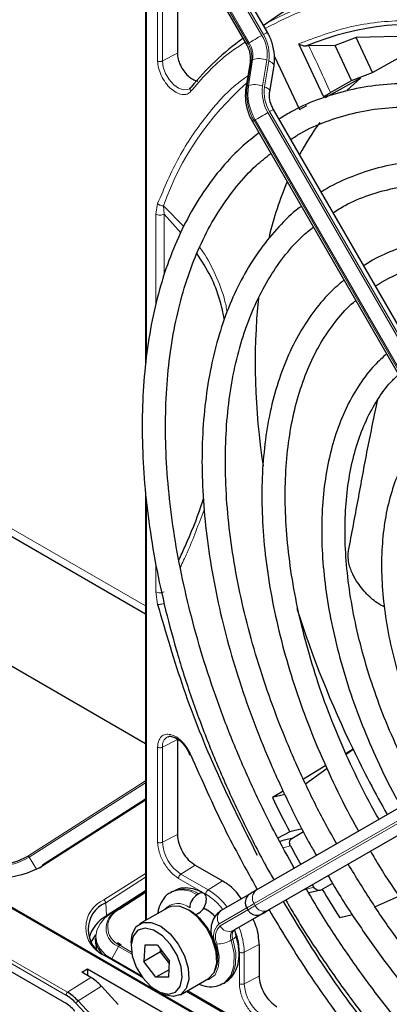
# Paper-space layout 'Blatt2' of a CAD drawing. Header units: millimetres. Extents: x 5 to 418, y 2 to 292.
# Tile 77 of 124: x 120.17 to 125.45, y 196.38 to 210.43. Entities that reach past the tile are written whole.
import ezdxf

# ---------------------------------------------------------------- set-up
doc = ezdxf.new("R2010")
doc.units = ezdxf.units.MM

psp = doc.layouts.new('Blatt2')

# ---------------------------------------------------------------- linework, layer by layer
at = {"color": 7, "linetype": 'Continuous', "lineweight": 25}
for p, q in [((121.969, 210.994), (121.969, 205.499)), ((123.708, 210.253), (123.294, 210.97)), ((122.423, 210.786), (122.423, 209.954)), ((122.994, 210.797), (123.408, 210.08)), ((123.65, 210.362), (123.646, 210.36)), ((124.976, 210.18), (124.676, 210.065)), ((126.15, 210.209), (124.976, 210.18)), ((125.208, 209.68), (124.976, 210.18)), ((125.208, 209.68), (126.15, 210.209)), ((124.507, 209.338), (124.155, 210.088)), ((124.297, 210.06), (124.264, 210.058)), ((124.676, 210.065), (124.297, 210.06)), ((124.909, 209.564), (124.676, 210.065)), ((123.811, 209.909), (124.164, 209.15)), ((123.46, 209.825), (123.4, 209.455)), ((123.741, 209.406), (123.802, 209.776)), ((125.036, 209.598), (124.532, 209.315)), ((124.609, 209.391), (124.909, 209.564)), ((124.847, 209.426), (125.036, 209.598)), ((124.909, 209.564), (125.208, 209.68)), ((127.791, 202.229), (123.794, 209.151)), ((124.164, 209.15), (124.269, 209.208)), ((123.494, 208.978), (127.49, 202.056)), ((122.473, 207.391), (122.234, 207.655)), ((113.636, 206.763), (121.969, 201.952)), ((121.969, 203.698), (121.969, 197.575)), ((121.969, 200.098), (120.023, 201.222)), ((123.647, 195.688), (114.691, 200.859)), ((127.545, 200.314), (123.549, 198.006)), ((122.423, 200.159), (122.423, 198.803)), ((122.573, 200.001), (122.602, 199.936)), ((127.736, 200.039), (123.739, 197.731)), ((124.93, 200.019), (124.83, 199.959)), ((124.834, 199.95), (124.93, 200.019)), ((124.542, 199.786), (124.221, 199.593)), ((124.251, 199.525), (124.559, 199.749)), ((121.969, 199.305), (120.497, 198.366)), ((123.935, 199.421), (123.78, 199.328)), ((123.956, 199.375), (123.78, 199.328)), ((120.809, 196.405), (116.244, 199.041)), ((124.202, 198.884), (124.029, 198.839)), ((124.029, 198.839), (123.858, 198.749)), ((124.055, 198.746), (124.221, 198.847)), ((120.452, 198.328), (120.492, 198.352)), ((122.676, 198.365), (123.065, 198.14)), ((124.371, 198.049), (124.35, 198.084)), ((124.639, 198.101), (124.472, 198.009)), ((121.969, 197.997), (121.411, 197.641)), ((121.969, 197.992), (121.485, 197.683)), ((122.354, 197.99), (122.33, 197.976)), ((122.729, 197.953), (122.705, 197.939)), ((122.835, 197.891), (122.835, 197.864)), ((123.463, 197.956), (123.049, 197.718)), ((125.589, 197.92), (125.246, 197.77)), ((122.284, 197.757), (121.883, 197.526)), ((122.796, 197.749), (122.835, 197.735)), ((123.412, 197.754), (123.429, 197.725)), ((122.729, 197.68), (122.705, 197.667)), ((123.653, 197.681), (123.239, 197.442)), ((123.7, 197.709), (123.64, 197.674)), ((124.741, 197.615), (124.922, 197.658)), ((121.251, 197.32), (121.253, 197.25)), ((121.253, 197.25), (121.268, 197.165)), ((121.618, 197.223), (121.568, 197.257)), ((121.762, 197.259), (121.762, 197.204)), ((121.956, 197.22), (121.946, 196.991)), ((122.138, 197.223), (121.956, 197.22)), ((122.138, 197.223), (122.309, 196.995)), ((123.59, 197.231), (123.59, 196.782)), ((121.909, 196.782), (121.393, 197.08)), ((122.182, 197.127), (121.946, 196.991)), ((122.182, 197.127), (122.183, 197.163)), ((122.206, 197.132), (122.182, 197.127)), ((122.308, 196.96), (122.182, 197.127)), ((122.117, 196.764), (121.946, 196.991)), ((122.299, 196.766), (122.309, 196.995)), ((121.058, 196.835), (121.138, 196.886)), ((121.186, 196.761), (121.058, 196.835)), ((121.138, 196.886), (122.665, 196.004)), ((121.138, 196.886), (121.141, 196.787)), ((121.924, 196.761), (121.906, 196.771)), ((122.304, 196.872), (122.117, 196.764)), ((122.299, 196.766), (122.117, 196.764)), ((121.578, 196.375), (121.337, 196.637)), ((122.466, 196.515), (122.867, 196.747)), ((123.08, 196.677), (123.104, 196.691)), ((122.128, 196.571), (122.175, 196.544)), ((122.553, 196.565), (127.851, 193.506))]:
    psp.add_line(p, q, dxfattribs=at)
at = {"color": 7, "linetype": 'Continuous', "lineweight": 18}
for p, q in [((121.984, 210.978), (121.984, 205.653)), ((122.141, 209.844), (122.141, 210.853)), ((123.034, 210.82), (123.448, 210.103)), ((123.629, 210.208), (123.215, 210.925)), ((123.239, 210.938), (123.653, 210.222)), ((122.21, 209.843), (122.21, 210.815)), ((123.432, 210.094), (123.018, 210.811)), ((123.448, 210.103), (123.432, 210.094)), ((122.21, 209.843), (122.423, 209.954)), ((123.42, 209.48), (123.48, 209.85)), ((123.497, 209.859), (123.437, 209.489)), ((123.48, 209.85), (123.497, 209.859)), ((123.64, 209.484), (123.7, 209.854)), ((123.728, 209.843), (123.668, 209.473)), ((123.437, 209.489), (123.42, 209.48)), ((123.518, 208.992), (123.534, 209.001)), ((127.514, 202.07), (123.518, 208.992)), ((123.534, 209.001), (127.531, 202.079)), ((127.712, 202.184), (123.716, 209.106)), ((123.739, 209.12), (127.736, 202.197)), ((122.117, 207.656), (122.14, 207.807)), ((122.515, 207.48), (122.226, 207.777)), ((122.234, 207.655), (122.226, 207.777)), ((122.117, 206.364), (122.117, 207.656)), ((122.234, 206.787), (122.234, 207.655)), ((113.733, 206.819), (121.969, 202.065)), ((121.984, 203.55), (121.984, 197.584)), ((122.117, 202.265), (122.117, 202.651)), ((122.14, 202.087), (122.117, 202.265)), ((123.63, 195.686), (114.673, 200.856)), ((122.423, 200.159), (122.21, 200.048)), ((122.141, 198.693), (122.141, 200.049)), ((122.21, 198.692), (122.21, 200.048)), ((123.518, 197.815), (127.514, 200.123)), ((127.531, 200.094), (123.534, 197.786)), ((123.716, 197.718), (127.712, 200.026)), ((120.289, 198.494), (121.969, 199.566)), ((121.969, 199.538), (120.306, 198.477)), ((120.832, 196.508), (116.21, 199.176)), ((116.232, 199.218), (120.855, 196.549)), ((121.969, 199.293), (120.514, 198.364)), ((122.423, 198.803), (122.21, 198.692)), ((124.037, 198.639), (123.934, 198.61)), ((120.411, 198.307), (120.306, 198.477)), ((122.676, 198.365), (122.473, 198.236)), ((121.374, 197.868), (121.969, 198.247)), ((121.969, 198.192), (121.399, 197.828)), ((122.829, 197.951), (122.44, 198.176)), ((122.862, 198.011), (122.473, 198.236)), ((123.065, 198.14), (122.862, 198.011)), ((124.218, 198.008), (124.371, 198.049)), ((121.969, 197.992), (121.485, 197.684)), ((121.583, 197.74), (121.969, 197.986)), ((121.969, 197.974), (121.599, 197.738)), ((121.411, 197.641), (121.399, 197.828)), ((123.018, 197.526), (123.412, 197.754)), ((123.534, 197.786), (123.518, 197.815)), ((121.411, 197.62), (121.411, 197.641)), ((121.485, 197.684), (121.583, 197.74)), ((121.485, 197.684), (121.485, 197.683)), ((123.428, 197.725), (123.034, 197.498)), ((123.215, 197.429), (123.629, 197.668)), ((123.668, 197.69), (123.728, 197.725)), ((123.239, 197.442), (123.215, 197.429)), ((121.488, 197.025), (121.584, 197.202)), ((121.774, 197.092), (121.584, 197.202)), ((121.6, 197.22), (121.769, 197.123)), ((122.955, 197.241), (122.966, 197.239)), ((123.214, 197.306), (123.191, 197.292)), ((123.377, 197.12), (123.59, 197.231)), ((121.906, 196.771), (121.375, 197.077)), ((123.308, 196.672), (123.308, 197.122)), ((123.377, 196.671), (123.377, 197.12)), ((123.377, 196.671), (123.59, 196.782)), ((121.186, 196.761), (120.855, 196.549)), ((121.337, 196.637), (121.006, 196.426)), ((122.567, 196.573), (127.709, 193.605)), ((121.216, 196.131), (120.973, 196.392)), ((121.006, 196.426), (121.249, 196.165))]:
    psp.add_line(p, q, dxfattribs=at)
at = {"color": 7, "linetype": 'Continuous', "lineweight": 18, "flags": 128}
for points in [[(123.448, 210.103), (123.465, 210.113), (123.485, 210.125), (123.508, 210.138), (123.532, 210.152), (123.558, 210.167), (123.583, 210.181), (123.607, 210.195), (123.629, 210.208)], [(123.653, 210.222), (123.672, 210.233), (123.688, 210.242), (123.699, 210.248), (123.706, 210.252), (123.708, 210.253)], [(122.594, 209.446), (122.572, 209.435), (122.51, 209.43), (122.44, 209.454), (122.37, 209.505), (122.306, 209.577), (122.254, 209.664), (122.221, 209.755), (122.21, 209.843)], [(123.728, 209.843), (123.752, 209.833), (123.772, 209.822), (123.787, 209.809), (123.797, 209.796), (123.802, 209.784), (123.802, 209.776)], [(123.668, 209.473), (123.692, 209.463), (123.712, 209.451), (123.727, 209.439), (123.737, 209.426), (123.741, 209.414), (123.741, 209.406)], [(123.739, 209.12), (123.758, 209.131), (123.774, 209.14), (123.785, 209.146), (123.792, 209.15), (123.794, 209.151)], [(123.534, 209.001), (123.551, 209.011), (123.571, 209.023), (123.594, 209.036), (123.619, 209.05), (123.644, 209.065), (123.669, 209.079), (123.693, 209.093), (123.716, 209.106)], [(123.534, 197.786), (123.504, 197.769), (123.478, 197.754), (123.458, 197.742), (123.443, 197.733), (123.433, 197.728), (123.429, 197.725), (123.429, 197.725)], [(121.485, 197.684), (121.389, 197.61), (121.318, 197.527), (121.274, 197.437), (121.26, 197.345), (121.275, 197.254), (121.319, 197.168), (121.39, 197.089), (121.422, 197.063)], [(123.64, 197.674), (123.635, 197.671), (123.633, 197.67)], [(123.662, 197.687), (123.663, 197.688), (123.668, 197.69)], [(123.7, 197.709), (123.703, 197.71), (123.706, 197.712), (123.706, 197.712)], [(123.214, 197.306), (123.233, 197.318), (123.248, 197.33), (123.257, 197.341), (123.261, 197.351), (123.26, 197.357)], [(122.988, 197.238), (123.021, 197.067), (123.012, 196.916), (122.961, 196.801), (122.873, 196.733), (122.82, 196.72)], [(123.081, 196.678), (123.102, 196.691), (123.185, 196.788), (123.229, 196.929), (123.231, 197.101), (123.191, 197.292)], [(123.214, 197.306), (123.255, 197.115), (123.253, 196.942), (123.208, 196.802), (123.125, 196.705), (123.104, 196.691)], [(121.914, 196.775), (121.91, 196.773), (121.906, 196.771)]]:
    psp.add_lwpolyline(points, dxfattribs=at)
at = {"color": 7, "linetype": 'Continuous', "lineweight": 25, "flags": 128}
for points in [[(123.549, 198.006), (123.525, 197.993), (123.505, 197.981), (123.49, 197.972), (123.478, 197.965), (123.474, 197.963)], [(122.867, 196.747), (122.872, 196.75), (122.949, 196.834), (122.986, 196.964), (122.978, 197.125), (122.926, 197.3), (122.837, 197.47), (122.719, 197.616), (122.586, 197.722), (122.451, 197.778), (122.33, 197.776), (122.284, 197.757)], [(121.464, 197.636), (121.505, 197.68), (121.583, 197.74)], [(122.705, 197.667), (122.684, 197.657), (122.682, 197.656)], [(122.87, 197.714), (122.87, 197.714), (122.794, 197.745)], [(123.629, 197.668), (123.651, 197.681), (123.67, 197.691), (123.685, 197.7), (123.696, 197.706), (123.7, 197.709)], [(123.727, 197.724), (123.724, 197.722), (123.712, 197.716), (123.696, 197.706), (123.676, 197.695), (123.653, 197.681)], [(123.739, 197.731), (123.717, 197.719), (123.699, 197.708), (123.684, 197.699), (123.673, 197.693), (123.666, 197.689), (123.662, 197.687), (123.662, 197.687)], [(123.706, 197.712), (123.705, 197.712), (123.7, 197.709)], [(123.728, 197.725), (123.734, 197.728), (123.735, 197.729)], [(121.762, 197.259), (121.778, 197.378), (121.835, 197.487), (121.929, 197.545), (122.05, 197.546), (122.185, 197.491), (122.318, 197.384), (122.436, 197.238), (122.525, 197.069), (122.577, 196.894), (122.585, 196.733), (122.548, 196.603), (122.471, 196.518), (122.362, 196.488), (122.362, 196.488)], [(121.254, 197.371), (121.223, 197.329), (121.188, 197.266)], [(122.294, 196.522), (122.395, 196.551), (122.464, 196.634), (122.493, 196.761), (122.477, 196.915), (122.419, 197.079), (122.326, 197.232), (122.21, 197.357), (122.083, 197.438), (121.962, 197.465), (121.86, 197.435), (121.791, 197.352), (121.763, 197.226), (121.778, 197.071), (121.836, 196.908), (121.929, 196.754), (122.046, 196.629), (122.172, 196.549), (122.294, 196.522)], [(122.362, 196.488), (122.233, 196.515), (122.175, 196.544)]]:
    psp.add_lwpolyline(points, dxfattribs=at)
at = {"color": 7, "linetype": 'Continuous', "lineweight": 18}
for centre, radius, start, end in [((125.51, 207.119), 3.731, 98.8797, 119.9002), ((123.163, 209.931), 0.543, 351.8933, 30.7356), ((123.154, 209.925), 0.58, 351.8933, 30.7356), ((140.812, 179.977), 34.772, 119.9893, 120.0346), ((123.11, 209.903), 0.374, 351.8933, 30.7356), ((123.127, 209.912), 0.374, 351.8933, 30.7356), ((98.866, 197.78), 28.241, 24.2762, 25.7742), ((123.495, 209.818), 0.0351, 113.9711, 167.4982), ((123.592, 209.601), 0.276, 66.9099, 110.1284), ((126.147, 206.393), 4.159, 131.1389, 160.5535), ((123.434, 209.448), 0.0351, 113.9757, 167.4497), ((124.161, 209.374), 0.748, 171.8933, 210.7356), ((124.178, 209.384), 0.748, 171.8933, 210.7356), ((123.532, 209.23), 0.276, 66.9099, 110.1284), ((124.214, 209.402), 0.58, 171.8933, 210.7356), ((124.205, 209.397), 0.543, 171.8933, 210.7356), ((140.898, 178.875), 34.772, 119.9893, 120.0346), ((122.357, 200.067), 0.149, 119.5203, 187.4277), ((122.782, 198.718), 0.572, 182.6055, 237.3945), ((119.84, 199.272), 0.922, 242.9955, 300.4232), ((120.262, 198.451), 0.0513, 30.705, 58.1427), ((120.504, 198.352), 0.016, 52.8504, 115.9599), ((122.486, 197.639), 0.372, 53.8639, 114.4166), ((122.51, 197.653), 0.371, 53.8215, 114.8681), ((122.361, 197.186), 0.966, 36.9374, 58.7266), ((123.631, 197.895), 0.138, 126.3512, 215.1851), ((121.545, 197.473), 0.43, 113.3057, 246.8237), ((121.346, 197.822), 0.0539, 6.3421, 57.7135), ((122.431, 197.558), 0.259, 49.5168, 138.472), ((241.079, -5.831), 235.143, 119.99706, 120.02687), ((123.66, 197.844), 0.138, 204.8163, 293.6431), ((121.682, 197.462), 0.278, 141.5144, 249.2648), ((121.711, 197.479), 0.282, 113.3057, 246.8237), ((121.589, 197.725), 0.0166, 53.8189, 113.1032), ((123.131, 197.606), 0.138, 126.3512, 215.1851), ((123.183, 197.349), 0.243, 132.8448, 206.7507), ((123.184, 197.337), 0.219, 132.8448, 206.7507), ((123.16, 197.556), 0.138, 204.8163, 293.6431), ((122.411, 197.099), 0.966, 1.2756, 23.0651), ((123.294, 197.344), 0.116, 132.8448, 206.7507), ((123.318, 197.358), 0.116, 132.8448, 206.7507), ((121.628, 197.179), 0.0499, 124.2195, 152.669), ((122.516, 197.055), 0.486, 335.257, 22.2569), ((122.985, 197.653), 0.415, 270.2974, 299.6447), ((121.386, 197.064), 0.0173, 66.2305, 129.0417), ((123.949, 196.697), 0.572, 182.6055, 237.3945), ((120.883, 196.507), 0.0511, 124.2872, 179.1791), ((121.059, 196.341), 0.0999, 122.3324, 149.186)]:
    psp.add_arc(centre, radius, start, end, dxfattribs=at)
at = {"color": 7, "linetype": 'Continuous', "lineweight": 25}
for centre, radius, start, end in [((125.843, 206.239), 4.132, 79.4654, 112.462), ((125.582, 207.067), 3.814, 125.6685, 140.9731), ((127.742, 206.611), 4.044, 144.3658, 152.1043), ((128.902, 206.078), 5.321, 157.4172, 166.3185), ((133.014, 205.534), 9.481, 174.3812, 188.9115), ((138.861, 206.754), 15.473, 197.7847, 205.8004), ((139.684, 207.132), 16.379, 205.7377, 209.4232), ((139.31, 206.92), 17.287, 206.0504, 207.8702), ((125.432, 192.906), 6, 103.2629, 104.9551), ((138.517, 206.456), 16.455, 208.3633, 209.4201), ((119.84, 199.259), 0.887, 242.9955, 300.4232), ((119.828, 199.533), 1.355, 242.9955, 300.4232), ((120.507, 198.354), 0.0152, 128.2019, 187.8532), ((122.829, 197.745), 0.231, 122.6055, 177.3945), ((122.77, 197.902), 0.0655, 350.786, 129.2033), ((125.713, 192.404), 5.741, 102.4754, 104.2639), ((139.396, 206.962), 17.383, 210.9624, 212.5311), ((121.563, 197.447), 0.415, 113.3057, 246.8237), ((122.604, 197.875), 0.231, 302.6055, 357.3945), ((121.656, 197.189), 0.513, 118.4714, 164.6503), ((122.175, 197.021), 0.812, 0.4784, 59.5162), ((215.555, 38.628), 183.696, 119.99714, 120.02671), ((121.59, 197.339), 0.34, 183.1764, 225.6546), ((120.515, 195.975), 0.621, 42.3194, 59.199), ((120.514, 195.978), 0.665, 42.3194, 59.199), ((120.469, 195.834), 0.665, 42.3194, 59.199)]:
    psp.add_arc(centre, radius, start, end, dxfattribs=at)
psp.add_ellipse((121.199, 196.36), major_axis=(-0.263, 0.425), ratio=0.556886, start_param=5.044823, end_param=5.481156, dxfattribs=at)
for points, knots in [([(125.021, 210.908), (124.832, 210.866), (124.417, 210.773), (123.963, 210.576), (123.719, 210.396), (123.657, 210.35)], [0, 0, 0, 0, 0.383877, 0.842753, 1, 1, 1, 1]), ([(123.802, 209.776), (123.805, 209.81), (123.816, 209.903), (123.794, 210.058), (123.747, 210.182), (123.713, 210.244), (123.708, 210.253)], [0, 0, 0, 0, 0.213395, 0.580888, 0.936398, 1, 1, 1, 1]), ([(123.408, 210.08), (123.417, 210.062), (123.445, 210.009), (123.468, 209.917), (123.463, 209.854), (123.46, 209.825)], [0, 0, 0, 0, 0.2197806, 0.6416948, 1, 1, 1, 1]), ([(124.155, 210.088), (124.165, 210.082), (124.182, 210.072), (124.212, 210.063), (124.238, 210.057), (124.256, 210.058), (124.264, 210.058)], [0, 0, 0, 0, 0.336127, 0.560864, 0.79606, 1, 1, 1, 1]), ([(122.423, 209.954), (122.425, 209.926), (122.429, 209.872), (122.462, 209.782), (122.512, 209.698), (122.574, 209.627), (122.642, 209.581), (122.691, 209.558), (122.712, 209.56), (122.713, 209.56)], [0, 0, 0, 0, 0.16455, 0.329101, 0.493651, 0.658201, 0.822751, 0.987302, 1, 1, 1, 1]), ([(122.612, 209.464), (122.61, 209.461), (122.605, 209.452), (122.598, 209.45), (122.593, 209.448)], [0, 0, 0, 0, 0.349285, 1, 1, 1, 1]), ([(123.4, 209.455), (123.396, 209.421), (123.386, 209.329), (123.407, 209.174), (123.454, 209.049), (123.489, 208.987), (123.494, 208.978)], [0, 0, 0, 0, 0.213395, 0.580888, 0.936398, 1, 1, 1, 1]), ([(133.46, 203.73), (133.39, 203.849), (133.201, 204.172), (132.863, 204.68), (132.454, 205.25), (132.022, 205.795), (131.573, 206.313), (131.108, 206.801), (130.629, 207.255), (130.14, 207.675), (129.643, 208.056), (129.14, 208.398), (128.634, 208.697), (128.128, 208.953), (127.625, 209.163), (127.128, 209.327), (126.638, 209.444), (126.16, 209.512), (125.696, 209.53), (125.249, 209.5), (124.82, 209.422), (124.416, 209.293), (124.099, 209.156), (123.928, 209.046), (123.875, 209.012)], [0, 0, 0, 0, 0.027836, 0.075404, 0.122977, 0.170555, 0.218143, 0.265742, 0.313355, 0.360985, 0.408634, 0.456301, 0.503986, 0.551687, 0.599395, 0.647094, 0.694763, 0.742373, 0.789887, 0.837268, 0.884487, 0.931535, 0.978434, 1, 1, 1, 1]), ([(123.794, 209.151), (123.785, 209.169), (123.757, 209.223), (123.734, 209.314), (123.739, 209.377), (123.741, 209.406)], [0, 0, 0, 0, 0.219781, 0.641695, 1, 1, 1, 1]), ([(124.507, 209.338), (124.514, 209.341), (124.527, 209.347), (124.555, 209.361), (124.584, 209.377), (124.601, 209.387), (124.609, 209.391)], [0, 0, 0, 0, 0.250494, 0.503104, 0.754115, 1, 1, 1, 1]), ([(124.041, 208.723), (124.089, 208.754), (124.246, 208.857), (124.542, 208.984), (124.925, 209.104), (125.332, 209.174), (125.757, 209.197), (126.199, 209.172), (126.656, 209.1), (127.124, 208.981), (127.601, 208.815), (128.085, 208.605), (128.573, 208.349), (129.062, 208.051), (129.549, 207.711), (130.032, 207.332), (130.507, 206.915), (130.972, 206.463), (131.425, 205.979), (131.862, 205.465), (132.281, 204.924), (132.678, 204.358), (132.976, 203.903), (133.132, 203.633), (133.172, 203.563)], [0, 0, 0, 0, 0.0209899, 0.069851, 0.1186882, 0.1673891, 0.2158993, 0.2642148, 0.3123657, 0.3603953, 0.4083456, 0.456251, 0.5041365, 0.5520177, 0.5999032, 0.6477998, 0.6957108, 0.7436373, 0.7915784, 0.8395326, 0.8874977, 0.9354713, 0.9834506, 1, 1, 1, 1]), ([(123.588, 208.816), (123.51, 208.755), (123.321, 208.61), (123.057, 208.329), (122.791, 207.981), (122.559, 207.593), (122.36, 207.167), (122.197, 206.706), (122.07, 206.212), (121.981, 205.687), (121.928, 205.136), (121.914, 204.561), (121.937, 203.965), (121.998, 203.351), (122.096, 202.724), (122.23, 202.087), (122.4, 201.442), (122.605, 200.794), (122.844, 200.147), (123.114, 199.502), (123.417, 198.867), (123.648, 198.416), (123.785, 198.182), (123.803, 198.153)], [0, 0, 0, 0, 0.035046, 0.084759, 0.134587, 0.184575, 0.234734, 0.285047, 0.335482, 0.386002, 0.436574, 0.487171, 0.537775, 0.588371, 0.638955, 0.689525, 0.740079, 0.79062, 0.841149, 0.891668, 0.94218, 0.992687, 1, 1, 1, 1]), ([(124.092, 198.32), (123.999, 198.487), (123.793, 198.856), (123.508, 199.444), (123.232, 200.074), (122.988, 200.709), (122.777, 201.344), (122.601, 201.977), (122.459, 202.602), (122.353, 203.216), (122.283, 203.817), (122.25, 204.4), (122.254, 204.962), (122.294, 205.499), (122.37, 206.01), (122.482, 206.49), (122.628, 206.938), (122.809, 207.35), (123.022, 207.726), (123.267, 208.061), (123.511, 208.33), (123.685, 208.468), (123.756, 208.524)], [0, 0, 0, 0, 0.042136, 0.093403, 0.144665, 0.195918, 0.24716, 0.298386, 0.349596, 0.400786, 0.451955, 0.503102, 0.554231, 0.605345, 0.656454, 0.707569, 0.758714, 0.80992, 0.861231, 0.912695, 0.964359, 1, 1, 1, 1]), ([(132.856, 203.381), (132.783, 203.504), (132.598, 203.816), (132.273, 204.299), (131.885, 204.826), (131.476, 205.328), (131.05, 205.802), (130.609, 206.244), (130.156, 206.651), (129.693, 207.022), (129.224, 207.354), (128.752, 207.645), (128.278, 207.892), (127.807, 208.094), (127.34, 208.249), (126.882, 208.357), (126.435, 208.416), (126.002, 208.426), (125.587, 208.386), (125.191, 208.299), (124.822, 208.159), (124.583, 208.047), (124.476, 207.971), (124.476, 207.97)], [0, 0, 0, 0, 0.032875, 0.083822, 0.134775, 0.185738, 0.236713, 0.287705, 0.338718, 0.389753, 0.440814, 0.491899, 0.543005, 0.594125, 0.645237, 0.696311, 0.747305, 0.798171, 0.848856, 0.899324, 0.949573, 0.99965, 1, 1, 1, 1]), ([(124.646, 207.676), (124.702, 207.713), (124.861, 207.815), (125.152, 207.934), (125.514, 208.035), (125.898, 208.086), (126.3, 208.09), (126.718, 208.046), (127.149, 207.956), (127.59, 207.818), (128.039, 207.635), (128.492, 207.408), (128.947, 207.137), (129.401, 206.824), (129.851, 206.472), (130.294, 206.082), (130.726, 205.657), (131.145, 205.201), (131.549, 204.715), (131.933, 204.202), (132.275, 203.702), (132.478, 203.366), (132.568, 203.215)], [0, 0, 0, 0, 0.02882, 0.081368, 0.133858, 0.186143, 0.238166, 0.289941, 0.341521, 0.392971, 0.444344, 0.49568, 0.547008, 0.598338, 0.649681, 0.701044, 0.752426, 0.803828, 0.855246, 0.906678, 0.95812, 1, 1, 1, 1]), ([(124.192, 207.768), (124.181, 207.761), (124.064, 207.678), (123.867, 207.478), (123.606, 207.169), (123.38, 206.815), (123.188, 206.424), (123.03, 205.997), (122.909, 205.537), (122.825, 205.046), (122.778, 204.528), (122.769, 203.987), (122.798, 203.426), (122.865, 202.849), (122.969, 202.258), (123.108, 201.659), (123.284, 201.055), (123.493, 200.449), (123.735, 199.845), (124.01, 199.248), (124.235, 198.799), (124.377, 198.555), (124.408, 198.503)], [0, 0, 0, 0, 0.0055069, 0.059059, 0.1127185, 0.1665678, 0.2206403, 0.2749237, 0.3293767, 0.3839483, 0.4385911, 0.4932683, 0.5479519, 0.6026249, 0.6572807, 0.7119171, 0.7665344, 0.8211347, 0.8757209, 0.9302966, 0.9848656, 1, 1, 1, 1]), ([(124.697, 198.67), (124.643, 198.764), (124.482, 199.047), (124.243, 199.532), (123.981, 200.119), (123.752, 200.711), (123.556, 201.303), (123.393, 201.892), (123.266, 202.473), (123.175, 203.043), (123.12, 203.598), (123.101, 204.134), (123.12, 204.647), (123.174, 205.135), (123.264, 205.594), (123.389, 206.021), (123.548, 206.413), (123.74, 206.77), (123.964, 207.085), (124.172, 207.321), (124.315, 207.435), (124.363, 207.473)], [0, 0, 0, 0, 0.028011, 0.083582, 0.139147, 0.1947, 0.250238, 0.305756, 0.361251, 0.416719, 0.472159, 0.52757, 0.582957, 0.638329, 0.6937, 0.749093, 0.80455, 0.860127, 0.915892, 0.971916, 1, 1, 1, 1]), ([(132.253, 203.033), (132.162, 203.183), (131.965, 203.507), (131.633, 203.983), (131.266, 204.46), (130.878, 204.911), (130.476, 205.331), (130.059, 205.718), (129.633, 206.069), (129.2, 206.381), (128.762, 206.652), (128.323, 206.88), (127.887, 207.062), (127.455, 207.197), (127.033, 207.285), (126.622, 207.323), (126.227, 207.311), (125.851, 207.252), (125.498, 207.14), (125.241, 207.028), (125.112, 206.939), (125.083, 206.919)], [0, 0, 0, 0, 0.047335, 0.102503, 0.157679, 0.212871, 0.268083, 0.323322, 0.378591, 0.433894, 0.489232, 0.544601, 0.599988, 0.65536, 0.710671, 0.765857, 0.820841, 0.875554, 0.929964, 0.984107, 1, 1, 1, 1]), ([(123.095, 206.152), (123.075, 206.245), (123.028, 206.466), (122.902, 206.787), (122.772, 206.986), (122.704, 207.091)], [0, 0, 0, 0, 0.258003, 0.608002, 1, 1, 1, 1]), ([(125.248, 206.632), (125.329, 206.68), (125.505, 206.786), (125.809, 206.895), (126.15, 206.967), (126.513, 206.991), (126.891, 206.967), (127.284, 206.896), (127.688, 206.778), (128.1, 206.615), (128.517, 206.407), (128.936, 206.155), (129.354, 205.863), (129.767, 205.531), (130.172, 205.162), (130.566, 204.759), (130.945, 204.325), (131.308, 203.864), (131.648, 203.377), (131.867, 203.042), (131.965, 202.868), (131.966, 202.867)], [0, 0, 0, 0, 0.047732, 0.104951, 0.162001, 0.218715, 0.275061, 0.331102, 0.386935, 0.442647, 0.498302, 0.553942, 0.609585, 0.665249, 0.720938, 0.776655, 0.832397, 0.88816, 0.943939, 0.999729, 1, 1, 1, 1]), ([(124.8, 206.715), (124.731, 206.656), (124.569, 206.518), (124.351, 206.252), (124.14, 205.926), (123.964, 205.56), (123.824, 205.16), (123.719, 204.726), (123.653, 204.263), (123.624, 203.775), (123.633, 203.264), (123.679, 202.736), (123.763, 202.193), (123.884, 201.64), (124.04, 201.082), (124.231, 200.521), (124.454, 199.963), (124.711, 199.412), (124.898, 199.04), (125.006, 198.857), (125.01, 198.85)], [0, 0, 0, 0, 0.043569, 0.102164, 0.161004, 0.220147, 0.279578, 0.339236, 0.399046, 0.458941, 0.518871, 0.578798, 0.638704, 0.698585, 0.758439, 0.81827, 0.87808, 0.937877, 0.997664, 1, 1, 1, 1]), ([(125.301, 199.018), (125.277, 199.059), (125.153, 199.272), (124.955, 199.671), (124.711, 200.211), (124.5, 200.756), (124.322, 201.302), (124.178, 201.843), (124.069, 202.376), (123.997, 202.897), (123.96, 203.4), (123.961, 203.883), (123.997, 204.342), (124.069, 204.772), (124.177, 205.171), (124.318, 205.536), (124.491, 205.866), (124.698, 206.153), (124.859, 206.338), (124.958, 206.415), (124.969, 206.423)], [0, 0, 0, 0, 0.01444, 0.075617, 0.136785, 0.197937, 0.259068, 0.32017, 0.381239, 0.442268, 0.503257, 0.564207, 0.625127, 0.686037, 0.746963, 0.807957, 0.869101, 0.930499, 0.992258, 1, 1, 1, 1]), ([(125.409, 205.662), (125.351, 205.61), (125.21, 205.483), (125.021, 205.233), (124.841, 204.921), (124.696, 204.571), (124.586, 204.187), (124.514, 203.773), (124.48, 203.332), (124.483, 202.868), (124.525, 202.386), (124.604, 201.89), (124.72, 201.385), (124.871, 200.874), (125.056, 200.363), (125.275, 199.857), (125.463, 199.468), (125.586, 199.254), (125.617, 199.201)], [0, 0, 0, 0, 0.0453369, 0.11062, 0.1762819, 0.2423837, 0.3088742, 0.3756437, 0.4425771, 0.5095832, 0.5765949, 0.6435798, 0.7105277, 0.7774377, 0.8443144, 0.9111652, 0.9779989, 1, 1, 1, 1]), ([(125.903, 199.366), (125.9, 199.371), (125.806, 199.531), (125.643, 199.86), (125.421, 200.349), (125.234, 200.845), (125.078, 201.339), (124.958, 201.827), (124.872, 202.306), (124.823, 202.77), (124.811, 203.215), (124.834, 203.636), (124.894, 204.03), (124.988, 204.392), (125.115, 204.721), (125.276, 205.011), (125.431, 205.228), (125.542, 205.33), (125.58, 205.365)], [0, 0, 0, 0, 0.002079, 0.070996, 0.1399, 0.208781, 0.277628, 0.346429, 0.415177, 0.483863, 0.552488, 0.62106, 0.689605, 0.758159, 0.826801, 0.895661, 0.964912, 1, 1, 1, 1]), ([(124.867, 202.855), (124.912, 203.095), (125.004, 203.577), (125.135, 204.303), (125.234, 204.776), (125.283, 205.011)], [0, 0, 0, 0, 0.3328802, 0.6678717, 1, 1, 1, 1]), ([(126.016, 204.61), (126.012, 204.606), (125.931, 204.538), (125.802, 204.367), (125.634, 204.096), (125.503, 203.783), (125.408, 203.437), (125.351, 203.061), (125.331, 202.659), (125.35, 202.236), (125.406, 201.798), (125.5, 201.349), (125.63, 200.893), (125.794, 200.437), (125.988, 199.986), (126.142, 199.694), (126.219, 199.548)], [0, 0, 0, 0, 0.004033, 0.07871, 0.15389, 0.229752, 0.306249, 0.383198, 0.460397, 0.537693, 0.614972, 0.6922, 0.769368, 0.846482, 0.923554, 1, 1, 1, 1]), ([(122.444, 202.72), (122.474, 202.784), (122.593, 203.04), (122.711, 203.333), (122.785, 203.561), (122.796, 203.593)], [0, 0, 0, 0, 0.2209829, 0.8887338, 1, 1, 1, 1]), ([(125.38, 202.049), (125.352, 202.063), (125.261, 202.109), (125.126, 202.229), (124.996, 202.385), (124.906, 202.551), (124.863, 202.687), (124.857, 202.797), (124.865, 202.842), (124.867, 202.855)], [0, 0, 0, 0, 0.108489, 0.357548, 0.606037, 0.752666, 0.900362, 0.972485, 1, 1, 1, 1]), ([(122.14, 202.087), (122.257, 201.687), (122.49, 200.886), (122.969, 199.68), (123.365, 198.897), (123.562, 198.506)], [0, 0, 0, 0, 0.333225, 0.666786, 1, 1, 1, 1]), ([(122.285, 200.193), (122.29, 200.196), (122.306, 200.207), (122.349, 200.202), (122.405, 200.179), (122.456, 200.144), (122.515, 200.089), (122.55, 200.035), (122.573, 200.001)], [0, 0, 0, 0, 0.09615, 0.304831, 0.476585, 0.615596, 0.753805, 1, 1, 1, 1]), ([(122.616, 199.935), (122.769, 199.586), (123.054, 198.935), (123.402, 198.306), (123.564, 198.015)], [0, 0, 0, 0, 0.537183, 1, 1, 1, 1]), ([(124.037, 198.639), (124.032, 198.649), (124.024, 198.669), (124.024, 198.701), (124.034, 198.729), (124.048, 198.74), (124.055, 198.746)], [0, 0, 0, 0, 0.250494, 0.503104, 0.754115, 1, 1, 1, 1]), ([(125.18, 198.563), (125.222, 198.49), (125.368, 198.24), (125.642, 197.831), (126, 197.342), (126.38, 196.88), (126.776, 196.446), (127.186, 196.044), (127.609, 195.676), (128.039, 195.347), (128.382, 195.119), (128.657, 194.956), (128.932, 194.804), (129.301, 194.629), (129.736, 194.467), (130.164, 194.353), (130.581, 194.288), (130.986, 194.271), (131.372, 194.306), (131.672, 194.365), (131.834, 194.43), (131.882, 194.449)], [0, 0, 0, 0, 0.024893, 0.084681, 0.144477, 0.204286, 0.264115, 0.32397, 0.383856, 0.443777, 0.503736, 0.525177, 0.556785, 0.616785, 0.676812, 0.736803, 0.796699, 0.856424, 0.915894, 0.975048, 1, 1, 1, 1]), ([(132.321, 193.69), (132.286, 193.675), (132.138, 193.613), (131.853, 193.551), (131.467, 193.505), (131.062, 193.509), (130.642, 193.561), (130.209, 193.659), (129.766, 193.804), (129.324, 193.992), (129.001, 194.158), (128.749, 194.302), (128.488, 194.458), (128.106, 194.716), (127.655, 195.061), (127.211, 195.445), (126.777, 195.864), (126.355, 196.315), (125.949, 196.797), (125.562, 197.305), (125.195, 197.832), (124.972, 198.198), (124.861, 198.379)], [0, 0, 0, 0, 0.017316, 0.07398, 0.130407, 0.186548, 0.242429, 0.298112, 0.353664, 0.409142, 0.461634, 0.472322, 0.501413, 0.556837, 0.61229, 0.667762, 0.723255, 0.77877, 0.834303, 0.889852, 0.945412, 1, 1, 1, 1]), ([(124.574, 198.214), (124.598, 198.172), (124.732, 197.938), (125, 197.528), (125.378, 196.99), (125.779, 196.478), (126.198, 195.992), (126.633, 195.536), (127.081, 195.113), (127.54, 194.726), (128.006, 194.377), (128.372, 194.138), (128.664, 193.965), (128.956, 193.804), (129.354, 193.612), (129.824, 193.429), (130.287, 193.294), (130.741, 193.207), (131.182, 193.169), (131.608, 193.18), (132.014, 193.243), (132.308, 193.316), (132.459, 193.383), (132.49, 193.397)], [0, 0, 0, 0, 0.011961, 0.066529, 0.121102, 0.175682, 0.230275, 0.284884, 0.339513, 0.394165, 0.448844, 0.503549, 0.521416, 0.550246, 0.604978, 0.659732, 0.714464, 0.769138, 0.823706, 0.878111, 0.932303, 0.986256, 1, 1, 1, 1]), ([(122.804, 197.96), (122.776, 197.975), (122.701, 198.014), (122.579, 198.042), (122.453, 198.038), (122.387, 198.002), (122.361, 197.988)], [0, 0, 0, 0, 0.190542, 0.506345, 0.801069, 1, 1, 1, 1]), ([(123.336, 197.883), (123.313, 197.916), (123.235, 198.029), (123.135, 198.094), (123.065, 198.14)], [0, 0, 0, 0, 0.292389, 1, 1, 1, 1]), ([(132.927, 192.64), (132.869, 192.616), (132.69, 192.54), (132.363, 192.463), (131.951, 192.407), (131.519, 192.401), (131.072, 192.443), (130.611, 192.532), (130.139, 192.667), (129.659, 192.849), (129.211, 193.058), (128.838, 193.261), (128.465, 193.485), (128.054, 193.759), (127.57, 194.124), (127.091, 194.528), (126.622, 194.968), (126.165, 195.441), (125.722, 195.945), (125.296, 196.476), (124.891, 197.034), (124.543, 197.553), (124.342, 197.892), (124.259, 198.032)], [0, 0, 0, 0, 0.024649, 0.076789, 0.128757, 0.180513, 0.232071, 0.283468, 0.334752, 0.385965, 0.437141, 0.476365, 0.503222, 0.554373, 0.605545, 0.656731, 0.707934, 0.759153, 0.810386, 0.861633, 0.912889, 0.964152, 1, 1, 1, 1]), ([(124.472, 198.009), (124.464, 198.006), (124.447, 198), (124.418, 198.006), (124.39, 198.022), (124.377, 198.04), (124.371, 198.049)], [0, 0, 0, 0, 0.243701, 0.495029, 0.749466, 1, 1, 1, 1]), ([(122.335, 197.973), (122.323, 197.968), (122.27, 197.946), (122.205, 197.862), (122.153, 197.764), (122.146, 197.696), (122.144, 197.676)], [0, 0, 0, 0, 0.102144, 0.476357, 0.846892, 1, 1, 1, 1]), ([(123.477, 197.965), (123.474, 197.963), (123.468, 197.96), (123.468, 197.96), (123.467, 197.959), (123.466, 197.959), (123.466, 197.959), (123.465, 197.958), (123.464, 197.957), (123.459, 197.954), (123.447, 197.946), (123.428, 197.928), (123.407, 197.899), (123.392, 197.858), (123.391, 197.809), (123.399, 197.77), (123.412, 197.755), (123.414, 197.753)], [0, 0, 0, 0, 0.076727, 0.195946, 0.240679, 0.26028, 0.269601, 0.276251, 0.279866, 0.286552, 0.331181, 0.417981, 0.523048, 0.65974, 0.813858, 0.979318, 1, 1, 1, 1]), ([(126.566, 194.437), (126.319, 194.691), (125.825, 195.2), (125.13, 196.054), (124.49, 196.935), (124.116, 197.551), (123.936, 197.845)], [0, 0, 0, 0, 0.254215, 0.509942, 0.76567, 1, 1, 1, 1]), ([(123.971, 197.865), (124.016, 197.786), (124.18, 197.503), (124.488, 197.033), (124.893, 196.458), (125.321, 195.907), (125.767, 195.384), (126.229, 194.89), (126.705, 194.428), (127.192, 194.002), (127.688, 193.612), (128.169, 193.277), (128.574, 193.029), (128.978, 192.804), (129.404, 192.596), (129.906, 192.395), (130.402, 192.24), (130.89, 192.134), (131.365, 192.076), (131.826, 192.067), (132.271, 192.106), (132.692, 192.199), (132.968, 192.28), (133.096, 192.342), (133.098, 192.343)], [0, 0, 0, 0, 0.01943, 0.069936, 0.120444, 0.170959, 0.221483, 0.272019, 0.322569, 0.373136, 0.423723, 0.474329, 0.518625, 0.545295, 0.595931, 0.646585, 0.697225, 0.747827, 0.79836, 0.848782, 0.899057, 0.949155, 0.999073, 1, 1, 1, 1]), ([(122.835, 197.735), (122.874, 197.711), (122.919, 197.682), (122.955, 197.633), (122.96, 197.626)], [0, 0, 0, 0, 0.86542, 1, 1, 1, 1]), ([(123.049, 197.718), (123.024, 197.7), (122.968, 197.659), (122.917, 197.562), (122.895, 197.45), (122.907, 197.371), (122.913, 197.335)], [0, 0, 0, 0, 0.216325, 0.485292, 0.762016, 1, 1, 1, 1]), ([(123.43, 197.724), (123.44, 197.71), (123.459, 197.684), (123.498, 197.661), (123.534, 197.651), (123.566, 197.649), (123.591, 197.653), (123.61, 197.659), (123.622, 197.664), (123.629, 197.668), (123.631, 197.669), (123.632, 197.67), (123.632, 197.67), (123.633, 197.67), (123.633, 197.67), (123.634, 197.671), (123.638, 197.673), (123.64, 197.674)], [0, 0, 0, 0, 0.160331, 0.301129, 0.418065, 0.516796, 0.597793, 0.66009, 0.702454, 0.725048, 0.729391, 0.732453, 0.736188, 0.742751, 0.759218, 0.834358, 1, 1, 1, 1]), ([(123.731, 197.726), (123.902, 197.441), (124.272, 196.825), (124.693, 196.252), (124.92, 195.945)], [0, 0, 0, 0, 0.462832, 1, 1, 1, 1]), ([(123.59, 197.231), (123.585, 197.315), (123.578, 197.434), (123.52, 197.558), (123.503, 197.595)], [0, 0, 0, 0, 0.707408, 1, 1, 1, 1]), ([(123.098, 196.692), (123.107, 196.696), (123.157, 196.716), (123.225, 196.796), (123.286, 196.92), (123.309, 197.072), (123.298, 197.222), (123.271, 197.319), (123.26, 197.357)], [0, 0, 0, 0, 0.041234, 0.239064, 0.434016, 0.639916, 0.860239, 1, 1, 1, 1]), ([(123.26, 197.357), (123.257, 197.371), (123.249, 197.4), (123.249, 197.421), (123.249, 197.432)], [0, 0, 0, 0, 0.4661115, 1, 1, 1, 1]), ([(122.725, 196.664), (122.766, 196.651), (122.851, 196.623), (122.976, 196.628), (123.048, 196.665), (123.08, 196.681)], [0, 0, 0, 0, 0.335794, 0.704655, 1, 1, 1, 1])]:
    psp.add_open_spline(points, degree=3, knots=knots, dxfattribs=at)
at = {"color": 7, "linetype": 'Continuous', "lineweight": 18}
for points, knots in [([(124.92, 210.741), (124.693, 210.694), (124.252, 210.603), (123.865, 210.404), (123.677, 210.307)], [0, 0, 0, 0, 0.5127793, 1, 1, 1, 1]), ([(124.155, 210.088), (124.395, 210.178), (124.875, 210.359), (125.68, 210.447), (126.257, 210.383), (126.545, 210.351)], [0, 0, 0, 0, 0.333214, 0.666775, 1, 1, 1, 1]), ([(123.389, 210.112), (123.288, 210.045), (123.001, 209.855), (122.767, 209.585), (122.616, 209.41)], [0, 0, 0, 0, 0.3515613, 1, 1, 1, 1]), ([(122.616, 209.41), (122.599, 209.395), (122.565, 209.364), (122.49, 209.359), (122.408, 209.388), (122.325, 209.448), (122.25, 209.532), (122.189, 209.635), (122.149, 209.745), (122.144, 209.812), (122.141, 209.844)], [0, 0, 0, 0, 0.121713, 0.25, 0.378287, 0.5, 0.621713, 0.75, 0.878287, 1, 1, 1, 1]), ([(122.21, 209.843), (122.205, 209.841), (122.195, 209.837), (122.175, 209.835), (122.156, 209.837), (122.146, 209.842), (122.141, 209.844)], [0, 0, 0, 0, 0.250002, 0.500004, 0.750006, 1, 1, 1, 1]), ([(123.429, 209.63), (123.382, 209.597), (123.158, 209.44), (122.824, 209.056), (122.43, 208.489), (122.237, 208.034), (122.14, 207.807)], [0, 0, 0, 0, 0.081439, 0.388222, 0.695006, 1, 1, 1, 1]), ([(122.616, 209.41), (122.612, 209.415), (122.606, 209.426), (122.604, 209.443), (122.608, 209.458), (122.615, 209.465), (122.619, 209.469)], [0, 0, 0, 0, 0.25, 0.5, 0.75, 1, 1, 1, 1]), ([(123.135, 206.26), (123.123, 206.319), (123.085, 206.509), (122.967, 206.795), (122.846, 207.042), (122.758, 207.159), (122.742, 207.18)], [0, 0, 0, 0, 0.162753, 0.526181, 0.917131, 1, 1, 1, 1]), ([(122.463, 202.611), (122.496, 202.681), (122.624, 202.954), (122.727, 203.232), (122.804, 203.437)], [0, 0, 0, 0, 0.257532, 1, 1, 1, 1]), ([(122.226, 202.099), (122.218, 202.096), (122.203, 202.091), (122.18, 202.087), (122.158, 202.085), (122.146, 202.086), (122.14, 202.087)], [0, 0, 0, 0, 0.25, 0.5, 0.75, 1, 1, 1, 1]), ([(122.141, 200.049), (122.144, 200.079), (122.149, 200.139), (122.189, 200.203), (122.25, 200.235), (122.325, 200.233), (122.408, 200.198), (122.49, 200.131), (122.565, 200.04), (122.599, 199.97), (122.616, 199.935)], [0, 0, 0, 0, 0.121712, 0.25, 0.378287, 0.5, 0.621712, 0.75, 0.878287, 1, 1, 1, 1]), ([(122.44, 198.176), (122.401, 198.204), (122.323, 198.259), (122.224, 198.396), (122.155, 198.55), (122.146, 198.645), (122.141, 198.693)], [0, 0, 0, 0, 0.25, 0.5, 0.75, 1, 1, 1, 1]), ([(122.141, 198.693), (122.146, 198.691), (122.156, 198.686), (122.175, 198.684), (122.195, 198.686), (122.205, 198.69), (122.21, 198.692)], [0, 0, 0, 0, 0.249997, 0.499998, 0.749999, 1, 1, 1, 1]), ([(123.069, 197.735), (123.048, 197.761), (122.975, 197.852), (122.89, 197.91), (122.829, 197.951)], [0, 0, 0, 0, 0.286797, 1, 1, 1, 1]), ([(123.308, 197.122), (123.303, 197.195), (123.297, 197.29), (123.259, 197.39), (123.25, 197.413)], [0, 0, 0, 0, 0.771732, 1, 1, 1, 1]), ([(123.308, 197.122), (123.313, 197.119), (123.323, 197.115), (123.342, 197.112), (123.361, 197.114), (123.372, 197.118), (123.377, 197.12)], [0, 0, 0, 0, 0.249992, 0.499995, 0.749997, 1, 1, 1, 1])]:
    psp.add_open_spline(points, degree=3, knots=knots, dxfattribs=at)
for points in [[(122.14, 207.807), (122.146, 207.802), (122.158, 207.792), (122.18, 207.782), (122.203, 207.776), (122.218, 207.777), (122.226, 207.777)], [(122.117, 207.656), (122.125, 207.652), (122.142, 207.644), (122.175, 207.641), (122.208, 207.644), (122.225, 207.652), (122.234, 207.655)], [(122.234, 202.265), (122.225, 202.261), (122.208, 202.253), (122.175, 202.25), (122.142, 202.253), (122.125, 202.261), (122.117, 202.265)], [(122.141, 200.049), (122.146, 200.047), (122.156, 200.042), (122.175, 200.04), (122.195, 200.041), (122.205, 200.046), (122.21, 200.048)], [(122.44, 198.176), (122.441, 198.181), (122.442, 198.192), (122.449, 198.21), (122.46, 198.226), (122.469, 198.233), (122.473, 198.236)], [(122.829, 197.951), (122.829, 197.957), (122.83, 197.968), (122.838, 197.985), (122.849, 198.001), (122.858, 198.008), (122.862, 198.011)], [(123.607, 196.155), (123.568, 196.183), (123.489, 196.238), (123.391, 196.375), (123.321, 196.529), (123.312, 196.625), (123.308, 196.672)], [(123.377, 196.671), (123.372, 196.669), (123.361, 196.665), (123.342, 196.663), (123.323, 196.666), (123.313, 196.67), (123.308, 196.672)]]:
    psp.add_open_spline(points, degree=3, dxfattribs=at)
at = {"color": 7, "linetype": 'Continuous', "lineweight": 25}
for points in [[(122.423, 198.803), (122.427, 198.762), (122.434, 198.681), (122.493, 198.551), (122.576, 198.435), (122.643, 198.388), (122.676, 198.365)], [(123.59, 196.782), (123.593, 196.742), (123.601, 196.661), (123.659, 196.53), (123.743, 196.415), (123.809, 196.368), (123.842, 196.344)]]:
    psp.add_open_spline(points, degree=3, dxfattribs=at)

doc.saveas('drawing.dxf')
